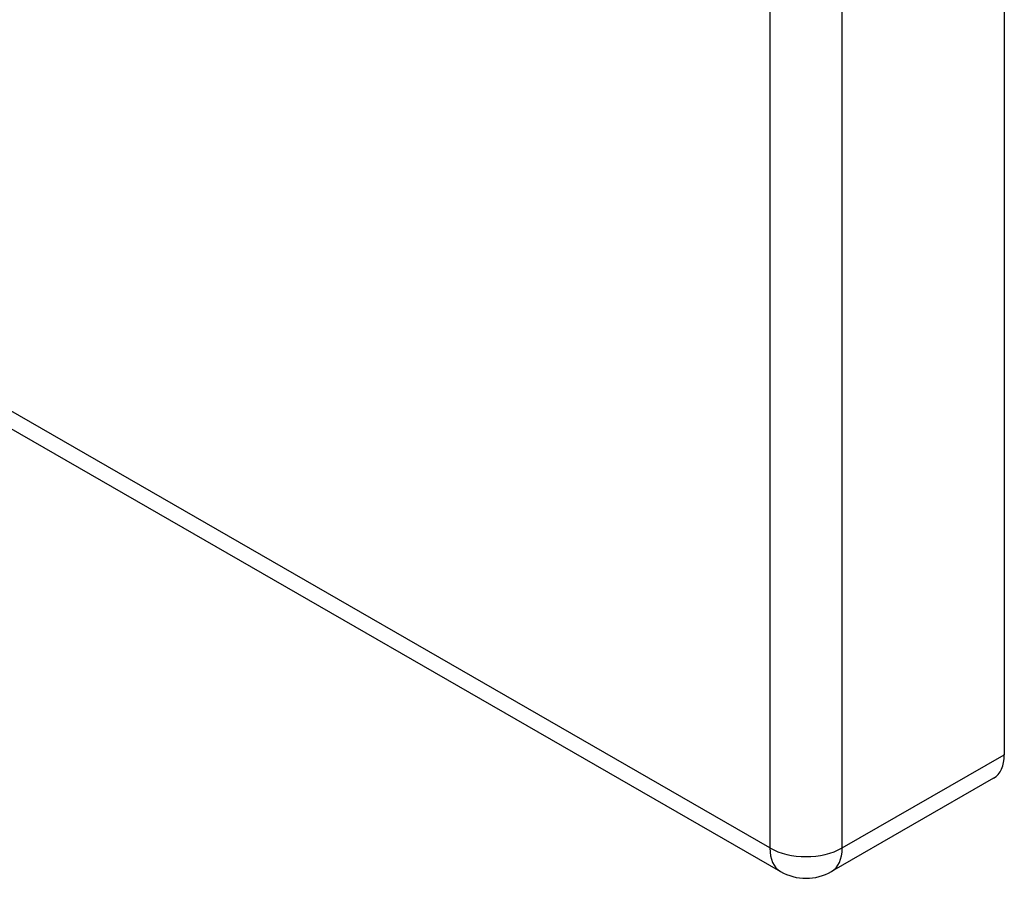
# Model space of a CAD drawing. Header units: inches. Extents: x 2 to 128, y 2 to 83.
# Tile 6 of 17: x 117.12 to 119.93, y 30.33 to 32.78. Entities that reach past the tile are written whole.
import ezdxf

# ---------------------------------------------------------------- set-up
doc = ezdxf.new("R2010")
doc.units = ezdxf.units.IN
doc.header["$LTSCALE"] = 7.686019
doc.header["$MEASUREMENT"] = 0
doc.layers.add('Visible Edges(ANSI)', color=7, linetype='Continuous', lineweight=25)
doc.layers.add('Visible Tangent Edges(ANSI)', color=7, linetype='Continuous', lineweight=25)

msp = doc.modelspace()

# ---------------------------------------------------------------- linework, layer by layer
at = {"layer": 'Visible Edges(ANSI)'}
for p, q in [((119.9254, 54.8128), (119.9254, 30.6861)), ((102.5807, 39.9731), (119.2868, 30.3527)), ((119.895, 30.619), (119.4326, 30.3527))]:
    msp.add_line(p, q, dxfattribs=at)
msp.add_arc((119.3597, 30.4793), 0.146, 240.064, 299.936, dxfattribs=at)
msp.add_ellipse((119.8221, 30.7456), major_axis=(0.0729, -0.1265), ratio=0.578093, start_param=0, end_param=0.787332, dxfattribs=at)
at = {"layer": 'Visible Tangent Edges(ANSI)'}
for p, q in [((119.2565, 54.5464), (119.2565, 30.4198)), ((119.4629, 30.4198), (119.4629, 54.5464)), ((119.2565, 30.4198), (102.5504, 40.0402)), ((119.4629, 30.4198), (119.9254, 30.6861))]:
    msp.add_line(p, q, dxfattribs=at)
for major_axis, ratio, start_param, end_param in [((-0.0729, -0.1265), 0.578093, 5.495853, 6.283185), ((0.146, 0), 0.575862, 3.926991, 5.497787), ((0.0729, -0.1265), 0.578093, 0, 0.787332)]:
    msp.add_ellipse((119.3597, 30.4793), major_axis=major_axis, ratio=ratio, start_param=start_param, end_param=end_param, dxfattribs=at)

doc.saveas('drawing.dxf')
